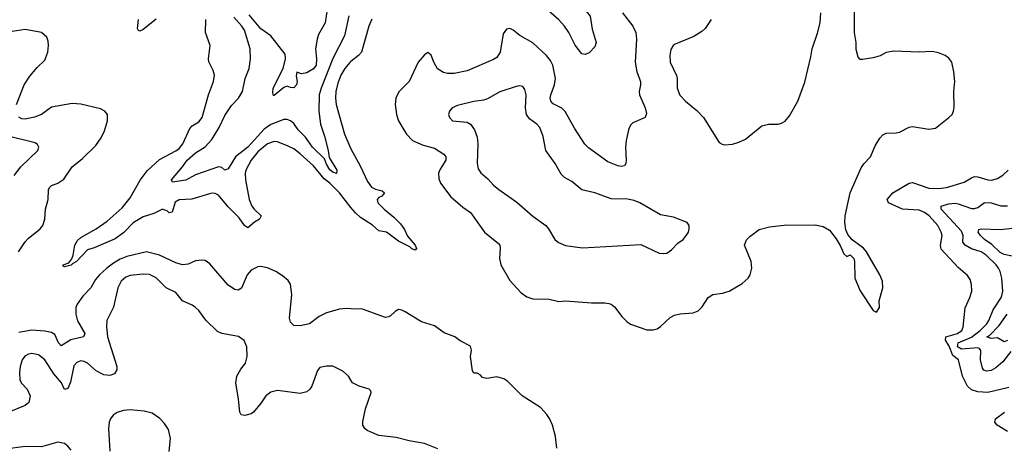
# Model space of a CAD drawing. Header units: inches. Extents: x 1173000 to 1307049, y 522583 to 678455.
# Tile 224 of 256: x 1227976 to 1233991, y 606995 to 609609. Entities that reach past the tile are written whole.
import ezdxf

# ---------------------------------------------------------------- set-up
doc = ezdxf.new("R2010")
doc.units = ezdxf.units.IN
doc.header["$MEASUREMENT"] = 0
doc.layers.add('B2620', color=7, linetype='Continuous')
doc.layers.add('B2630', color=7, linetype='Continuous')

msp = doc.modelspace()

# ---------------------------------------------------------------- linework, layer by layer
at = {"layer": 'B2620', "color": 5}
for points, elevation in [([(1229987.1, 609632.9), (1229960.5, 609510), (1229890, 609372), (1229817.6, 609190), (1229805.9, 609150), (1229802.7, 609050), (1229812.7, 608970), (1229837.5, 608897.5), (1229859.8, 608810), (1229865.7, 608765.7), (1229913.9, 608690), (1229910.7, 608669.3), (1229890, 608676.3), (1229870, 608690.7), (1229850, 608725.3), (1229838, 608758), (1229765.8, 608830), (1229722.7, 608890), (1229676.5, 608936.5), (1229650, 608974.6), (1229630, 608990.6), (1229610, 608998.6), (1229590, 608998.3), (1229510, 608967.9), (1229470, 608940.4), (1229370, 608829.9), (1229295.4, 608770), (1229250, 608696.3), (1229230, 608689.7), (1229210, 608706), (1229190, 608708.5), (1229050, 608659.8), (1228990, 608628.3), (1228910, 608616), (1228903.5, 608630), (1228970.8, 608709.2), (1228998.4, 608750), (1229050, 608795.7), (1229109.2, 608830.8), (1229150, 608876.8), (1229195.6, 608950), (1229230, 609023.1), (1229270, 609084.6), (1229312.3, 609130), (1229336.8, 609170), (1229352.7, 609250), (1229377.7, 609310), (1229385.3, 609370), (1229383.1, 609430), (1229350, 609543.6), (1229333.2, 609570), (1229284.3, 609624.3)], 860), ([(1229854.6, 609670), (1229842.3, 609590), (1229802.4, 609517.6), (1229792.9, 609490), (1229782.4, 609430), (1229790.2, 609369.8), (1229787.3, 609330), (1229770, 609307.3), (1229730, 609283.7), (1229698, 609278), (1229670, 609288.7), (1229664.7, 609264.7), (1229670.5, 609230.5), (1229667.3, 609210), (1229650, 609192.7), (1229630, 609194.5), (1229610, 609203), (1229590, 609193.7), (1229530, 609146), (1229526.3, 609146.3), (1229522, 609162), (1229524.5, 609190), (1229585.3, 609310), (1229599.5, 609370), (1229597.1, 609397.1), (1229509.8, 609509.8), (1229450, 609552.6), (1229378.9, 609638.9)], 840), ([(1230000, 608461.8), (1229930.3, 608550), (1229870, 608609.2), (1229835.8, 608635.8), (1229770, 608714.9), (1229690, 608788.2), (1229650, 608818.5), (1229615.9, 608835.9), (1229550, 608862), (1229530, 608864.3), (1229490, 608849.9), (1229430, 608800.8), (1229390.1, 608750), (1229357.9, 608690), (1229353.4, 608670), (1229354.6, 608630), (1229377.1, 608510), (1229394.4, 608470), (1229408.4, 608450), (1229451.8, 608410), (1229442, 608390), (1229410, 608371.9), (1229370, 608335.8), (1229350, 608350.8), (1229317.4, 608397.4), (1229250, 608465.5), (1229190, 608535.4), (1229170, 608546.8), (1229150, 608549), (1229134.7, 608545.3), (1229028.5, 608511.5), (1228950, 608507.8), (1228926.2, 608493.8), (1228907.1, 608432.9), (1228890, 608429), (1228878.7, 608438.7), (1228848.5, 608451.5), (1228794.9, 608425.1), (1228730, 608403), (1228670, 608367.6), (1228610, 608306.7), (1228559.5, 608270), (1228430, 608213.6), (1228390, 608202), (1228324, 608130), (1228300.8, 608119.2), (1228290, 608108.7), (1228250, 608099.3), (1228242.5, 608102.5), (1228242, 608110), (1228276.6, 608123.4), (1228293.7, 608146.3), (1228302.4, 608170), (1228312.7, 608230), (1228330, 608258.9), (1228350, 608277.1), (1228443.1, 608330), (1228510, 608376.5), (1228601.7, 608458.3), (1228650, 608520.5), (1228711.6, 608628.4), (1228754.4, 608685.6), (1228830, 608755.1), (1228930, 608806.7), (1228950, 608822), (1228971.9, 608850), (1229015.7, 608944.3), (1229030, 608959.5), (1229070, 608983.6), (1229089.8, 609010), (1229129.8, 609150), (1229160.3, 609230), (1229165.3, 609270), (1229158.7, 609298.7), (1229131.8, 609351.8), (1229128.7, 609370), (1229138.9, 609450), (1229111, 609530), (1229112.3, 609610)], 880), ([(1228810, 609611.9), (1228730, 609548.7), (1228710, 609538.7), (1228702.3, 609542.3), (1228695.1, 609555.1), (1228701.7, 609610)], 880), ([(1227957.4, 609090), (1228003, 609210), (1228037.4, 609262.6), (1228083.4, 609316.6), (1228130, 609361.6), (1228147.3, 609410), (1228152.6, 609450), (1228150, 609478), (1228141.6, 609501.6), (1228109, 609530), (1228010, 609547.7), (1227930, 609536)], 920), ([(1230000, 609353.5), (1229992.5, 609347.5), (1229961.6, 609310), (1229937.9, 609270), (1229919.8, 609220.2), (1229908.1, 609170), (1229905.1, 609130), (1229909, 609090), (1229960.1, 608910), (1229992.8, 608832.8), (1230000, 608819.4)], 880), ([(1227969, 608190), (1228010, 608251.4), (1228028.4, 608271.6), (1228101, 608330), (1228116.8, 608350), (1228130.6, 608389.4), (1228133.3, 608450), (1228149.8, 608510), (1228151.9, 608568.1), (1228157.2, 608582.8), (1228170, 608595.2), (1228210, 608610.2), (1228245.1, 608634.9), (1228296.9, 608710), (1228358.8, 608761.2), (1228441.1, 608838.9), (1228474.1, 608885.9), (1228494.3, 608930), (1228512.8, 608990), (1228511.6, 609030), (1228496, 609050), (1228470, 609063.6), (1228350, 609093.1), (1228297.1, 609097.1), (1228170, 609073.6), (1228110.1, 609029.9), (1228066.6, 609013.4), (1228010, 609001.6), (1227990, 609002.4), (1227970, 609013.3)], 920), ([(1227943.3, 608656.7), (1227982.6, 608710), (1228087, 608810), (1228092, 608830), (1228085.6, 608845.6), (1228070, 608856.3), (1227897.9, 608897.9)], 940), ([(1230000, 607842.6), (1229970, 607844.2), (1229930, 607839.7), (1229850, 607817.4), (1229805.7, 607794.3), (1229747.3, 607750), (1229690, 607737.8), (1229650, 607740.8), (1229630, 607759.7), (1229623.7, 607783.7), (1229638.1, 607930), (1229630, 607992.3), (1229615.2, 608015.2), (1229582.5, 608042.5), (1229540.5, 608070), (1229490, 608092.9), (1229450, 608100.6), (1229430, 608098.8), (1229390, 608078.6), (1229365.3, 608050), (1229331.8, 607968.2), (1229310, 607956), (1229290, 607958.8), (1229250, 607985.3), (1229137.6, 608117.6), (1229110, 608136.4), (1229090, 608139.8), (1229050, 608134.8), (1229006.1, 608113.9), (1228970, 608110.8), (1228930, 608123.7), (1228830, 608170.5), (1228750, 608189.3), (1228630, 608161.3), (1228590, 608144.6), (1228550, 608120.1), (1228509.2, 608090.8), (1228464.2, 608050), (1228439.5, 608020.5), (1228410.1, 607969.9), (1228361.8, 607918.2), (1228327.9, 607870), (1228319.8, 607850), (1228318.9, 607810), (1228330, 607769.1), (1228374.7, 607690), (1228366.7, 607670), (1228288.6, 607651.4), (1228230, 607616.4), (1228213.4, 607633.4), (1228190, 607684.8), (1228170, 607696.8), (1228130, 607704.5), (1228050.5, 607710.5), (1227970, 607697.7)], 920), ([(1230000, 607405.7), (1229985.2, 607430), (1229950, 607460.9), (1229890, 607491.8), (1229850, 607492), (1229810, 607483.7), (1229796, 607464), (1229761.3, 607370), (1229749.1, 607350.9), (1229730, 607333.6), (1229690, 607325.1), (1229550, 607342.6), (1229510, 607332.8), (1229480.4, 607310), (1229452.1, 607267.9), (1229404, 607210), (1229390, 607200.7), (1229352, 607190), (1229330, 607194), (1229320.9, 607210), (1229313.3, 607290), (1229296.4, 607390), (1229302.6, 607430), (1229327, 607473), (1229354.7, 607510), (1229366.3, 607550), (1229364.2, 607610), (1229348.1, 607648.1), (1229313.5, 607673.5), (1229210, 607691.1), (1229184.1, 607704.1), (1229113.1, 607773.1), (1229070.7, 607830.7), (1229049.8, 607849.8), (1229030, 607863.5), (1228970, 607890.9), (1228930, 607941), (1228870, 607969.8), (1228810, 608030.8), (1228770, 608050.6), (1228730, 608054.1), (1228650, 608045.3), (1228624.8, 608035.2), (1228596.9, 608010), (1228576.5, 607970), (1228548.4, 607851.6), (1228509, 607771), (1228505.8, 607734.2), (1228512.1, 607670), (1228568.7, 607490), (1228570.3, 607469.7), (1228554.8, 607445.2), (1228525.9, 607434.1), (1228490, 607438), (1228443.7, 607463.7), (1228390, 607509.7), (1228370, 607519.8), (1228350, 607523.1), (1228339.9, 607520.1), (1228326.1, 607513.9), (1228306.9, 607493.1), (1228286.3, 607393.7), (1228270, 607354), (1228250, 607349.3), (1228232, 607390), (1228184.1, 607444.1), (1228129.8, 607530), (1228090, 607560.3), (1228050, 607567.9), (1228030, 607564.2), (1228007.8, 607552.2), (1227990.2, 607529.8), (1227978.9, 607490), (1227974.8, 607450), (1227977.5, 607410), (1227985.4, 607390), (1228021.5, 607350), (1228040.9, 607310), (1228032, 607270), (1228010.5, 607250), (1227910, 607211.1)], 940), ([(1228889.5, 606970), (1228898, 607050), (1228884.8, 607104.8), (1228861.5, 607141.5), (1228831.9, 607171.9), (1228784.5, 607204.5), (1228736.9, 607216.9), (1228650, 607224), (1228610, 607220.5), (1228571.6, 607208.4), (1228547.4, 607192.6), (1228530.4, 607170), (1228523.1, 607150), (1228518.9, 607110), (1228527.6, 606972.4)], 960), ([(1228290, 606978), (1228270, 607002.7), (1228250, 607018), (1228210, 607026), (1228110, 606998), (1228010, 606999.8), (1227890, 606983.5), (1227830, 607004.2), (1227770, 607039.8), (1227662.7, 607090), (1227630, 607102.3), (1227590, 607106), (1227550, 607096.4), (1227504.7, 607075.3), (1227482.6, 607057.4), (1227465.4, 607034.6), (1227451.5, 606990)], 960)]:
    msp.add_lwpolyline(points, dxfattribs=dict(at, elevation=elevation))
at = {"layer": 'B2630', "color": 5}
for points, elevation in [([(1231253.4, 610000), (1231255.8, 609970), (1231270.9, 609910), (1231301.6, 609830), (1231331.9, 609770), (1231359.2, 609730), (1231383.8, 609703.8), (1231439.6, 609659.6), (1231461.2, 609630), (1231474.2, 609550), (1231497.8, 609470), (1231490, 609443.5), (1231454.8, 609405.2), (1231430, 609395.7), (1231410, 609399.9), (1231370, 609453.6), (1231330.7, 609530), (1231303.5, 609570), (1231270, 609607.2), (1231203.8, 609663.8), (1231141.7, 609730), (1230996.5, 609870), (1230915.1, 610000)], 880), ([(1231658.2, 609650), (1231722, 609570), (1231739.7, 609530), (1231743.8, 609490), (1231736.3, 609350), (1231746.2, 609290), (1231767.7, 609230), (1231768.4, 609210), (1231759.6, 609170), (1231761.5, 609150), (1231797.7, 609070), (1231805.1, 609034.9), (1231796.3, 609010), (1231722.7, 608977.3), (1231710, 608966.6), (1231697.1, 608942.9), (1231680.1, 608870), (1231677.4, 608830), (1231681.8, 608750), (1231679.5, 608730), (1231670, 608716.2), (1231650, 608712.4), (1231630, 608715.1), (1231570, 608739.8), (1231450, 608825.5), (1231427.9, 608847.9), (1231365.2, 608945.2), (1231307.7, 609047.7), (1231287.7, 609067.7), (1231235.1, 609095.1), (1231221.1, 609110), (1231217.2, 609130), (1231219.9, 609150), (1231242.5, 609210), (1231249.1, 609250), (1231233.4, 609330), (1231219.6, 609359.6), (1231193.8, 609390), (1231110, 609467.7), (1231031.1, 609511.1), (1230990, 609544.2), (1230970, 609554.7), (1230949.1, 609550.9), (1230930, 609521.2), (1230911.1, 609410), (1230890, 609377.3), (1230870, 609364.4), (1230710, 609296.2), (1230630, 609279.4), (1230590, 609279.4), (1230565.3, 609285.3), (1230529.2, 609309.2), (1230506, 609350), (1230490, 609392), (1230470, 609407.3), (1230450, 609394.7), (1230410.3, 609350), (1230354.4, 609230), (1230293.2, 609166.8), (1230273.7, 609130), (1230270.3, 609090), (1230278.3, 609030), (1230290, 608990.7), (1230310, 608954.9), (1230339.5, 608910), (1230376.3, 608870), (1230441.7, 608841.7), (1230510, 608823.2), (1230567.4, 608787.4), (1230579.5, 608770), (1230579.5, 608750), (1230544, 608696), (1230535.5, 608670), (1230537.6, 608637.6), (1230546.9, 608610), (1230610, 608526.3), (1230683.4, 608463.4), (1230730, 608430.3), (1230814.9, 608310), (1230900.9, 608240.9), (1230908.4, 608230), (1230911.8, 608211.8), (1230907, 608150), (1230914.4, 608110), (1230970, 608015.5), (1231040.2, 607940.2), (1231074.9, 607914.9), (1231110, 607902.6), (1231210, 607900.3), (1231270, 607887), (1231310, 607890.3), (1231470, 607877.4), (1231550, 607878.9), (1231575.2, 607875.2), (1231590.2, 607870.2), (1231610, 607853), (1231655.2, 607795.2), (1231684.4, 607764.4), (1231707.8, 607747.8), (1231807.2, 607712.8), (1231846.2, 607713.8), (1231870, 607720.4), (1231890, 607732.7), (1231950, 607788.2), (1231976.6, 607803.4), (1232010, 607812), (1232090, 607817.6), (1232121.2, 607830), (1232145.6, 607854.4), (1232182.9, 607910), (1232210, 607928.8), (1232270, 607937.4), (1232310, 607948.9), (1232390, 607995.5), (1232426, 608030), (1232439.3, 608050), (1232449.6, 608090), (1232444.7, 608130), (1232404.6, 608230), (1232416.4, 608263.6), (1232436.2, 608283.8), (1232494.3, 608325.7), (1232556.6, 608343.4), (1232646.3, 608353.7), (1232835.4, 608355.4), (1232883.9, 608343.9), (1232922.4, 608322.4), (1232964.9, 608270), (1232988.7, 608228.7), (1233010, 608178), (1233030, 608162), (1233050, 608172), (1233071.3, 608150), (1233076, 608130), (1233078.8, 608030), (1233110, 607951.3), (1233190, 607831.3), (1233210, 607822), (1233228.7, 607850), (1233226, 607890), (1233249.3, 607970), (1233247, 608010), (1233230, 608049), (1233149.3, 608190), (1233130, 608212), (1233062.4, 608262.4), (1233035.3, 608295.3), (1233023.5, 608323.5), (1233016.5, 608370), (1233019.1, 608410), (1233049.1, 608550), (1233116.3, 608703.7), (1233132.7, 608727.3), (1233174.5, 608770), (1233201.5, 608838.5), (1233230, 608885.3), (1233250, 608905.2), (1233270, 608914.2), (1233330, 608916.5), (1233350, 608922), (1233410, 608952.7), (1233430, 608954.9), (1233530, 608939.5), (1233570, 608945.3), (1233652, 609010), (1233671.6, 609030), (1233681.6, 609050), (1233685.8, 609074.2), (1233683, 609170), (1233688.2, 609230), (1233682.6, 609290), (1233669.6, 609350), (1233652.9, 609372.9), (1233630, 609389.6), (1233590, 609406.3), (1233550, 609414), (1233470, 609410.9), (1233317, 609417), (1233270, 609407.3), (1233232.3, 609387.7), (1233190, 609375.3), (1233124.9, 609364.9), (1233110, 609365.6), (1233099.2, 609379.2), (1233087, 609427), (1233086.4, 609470), (1233076.8, 609530), (1233075.2, 609664.8)], 920), ([(1232200.4, 609610), (1232164.4, 609555.6), (1232143.9, 609536.1), (1232095.1, 609504.9), (1231981.2, 609458.8), (1231968, 609450), (1231953.8, 609426.2), (1231948.7, 609390), (1231950.4, 609350), (1231988.3, 609268.3), (1231993.1, 609250), (1231992.2, 609190), (1232008.2, 609148.2), (1232043.1, 609110), (1232113.4, 609053.4), (1232153.4, 609010), (1232250, 608858), (1232267.5, 608847.5), (1232284.5, 608844.5), (1232330, 608848), (1232370, 608860.4), (1232410, 608879.3), (1232510, 608960.5), (1232549.6, 608970.4), (1232610, 608970.4), (1232630, 608975.5), (1232651.5, 608988.5), (1232679.4, 609020.6), (1232729.6, 609110), (1232772.2, 609227.8), (1232810, 609382), (1232816.9, 609430), (1232850, 609526), (1232865.7, 609590), (1232870.9, 609650)], 940), ([(1230127.8, 609612.2), (1230108.3, 609570), (1230065, 609410), (1230046.4, 609390), (1230000, 609353.5)], 880), ([(1230000, 608819.4), (1230055.8, 608715.8), (1230100.3, 608620.3), (1230125.2, 608585.2), (1230150, 608572.5), (1230190, 608562.3), (1230204.2, 608550), (1230188.2, 608530), (1230170, 608521.4), (1230159.2, 608510), (1230163.9, 608490), (1230202.2, 608450), (1230262, 608402), (1230301.6, 608361.6), (1230326.9, 608326.9), (1230345.6, 608285.6), (1230391.5, 608230), (1230400.2, 608210), (1230396, 608204), (1230390, 608200.8), (1230370, 608209.9), (1230359.8, 608219.8), (1230290, 608255.2), (1230217.2, 608310), (1230170, 608318.8), (1230132.1, 608352.1), (1230058.9, 608398.9), (1230027.3, 608427.3), (1230000, 608461.8)], 880), ([(1234019, 607361), (1233890, 607330.7), (1233830, 607334), (1233790, 607346.4), (1233767.2, 607370), (1233735, 607430), (1233711.8, 607530), (1233675.8, 607555.8), (1233653.4, 607613.4), (1233631, 607650), (1233633.6, 607670), (1233706, 607690), (1233731.7, 607710), (1233739.3, 607730), (1233752.9, 607847.1), (1233781.2, 607910), (1233792.8, 607950), (1233790.8, 607990), (1233781.6, 608021.6), (1233765.3, 608045.3), (1233710, 608094.6), (1233605.6, 608205.6), (1233600.9, 608230), (1233610.6, 608290), (1233606.1, 608310), (1233584.9, 608350), (1233532.8, 608410), (1233503.5, 608430), (1233470, 608443.7), (1233370, 608450.5), (1233284.5, 608490), (1233275.1, 608510), (1233311.1, 608550), (1233410, 608610.2), (1233430, 608613.2), (1233530, 608579.3), (1233590, 608576.6), (1233637.7, 608582.3), (1233745, 608615), (1233790, 608642.3), (1233810, 608649.4), (1233830, 608648.6), (1233890, 608629.4), (1233911.9, 608628.1), (1233950, 608638.5), (1233981.9, 608658.1), (1234015.5, 608690)], 880), ([(1234030, 607580.2), (1233981.9, 607518.1), (1233939.1, 607480.9), (1233910, 607465), (1233881.7, 607461.7), (1233866.9, 607466.9), (1233858.5, 607478.5), (1233845.3, 607530), (1233847.8, 607587.8), (1233838.9, 607598.9), (1233830, 607603.4), (1233730, 607595.2), (1233705, 607610), (1233710, 607633.5), (1233791, 607669), (1233843.6, 607710), (1233884.3, 607750), (1233896.9, 607770), (1233923.9, 607836.1), (1233973.5, 607913.5), (1233981.2, 607950), (1233976.8, 608030), (1233966, 608070), (1233955.8, 608090), (1233941.6, 608110), (1233881.1, 608170), (1233850, 608190.5), (1233790, 608208.2), (1233751.5, 608231.5), (1233738.5, 608250), (1233739.7, 608290), (1233730, 608316.2), (1233605.7, 608450), (1233606, 608470), (1233650, 608483.6), (1233690, 608487.3), (1233710, 608484.1), (1233790, 608455), (1233810, 608453.8), (1233830, 608461.8), (1233870, 608491.8), (1233910, 608488.7), (1233970, 608470.2), (1234010, 608471.9)], 860), ([(1234050, 608161.9), (1233990, 608173.9), (1233965, 608185), (1233914.1, 608234.1), (1233870, 608264.9), (1233844.7, 608290), (1233830.9, 608310), (1233834.5, 608325.5), (1233849.9, 608330.1), (1233965.5, 608325.5), (1234098.3, 608341.7)], 840), ([(1231257.4, 606990), (1231250, 607062), (1231231.3, 607130), (1231212.1, 607172.1), (1231196.6, 607196.6), (1231158, 607238), (1231046, 607310), (1230957.4, 607397.4), (1230934.5, 607414.5), (1230890, 607425.6), (1230830, 607415.1), (1230802.5, 607422.5), (1230790, 607438), (1230770, 607448), (1230750, 607448), (1230743.1, 607463.1), (1230729.5, 607550), (1230736, 607590), (1230730, 607613.2), (1230667, 607647), (1230635.3, 607670), (1230570, 607694.5), (1230510, 607736.9), (1230430, 607762.4), (1230330, 607823.6), (1230310, 607834), (1230290, 607838), (1230270, 607826), (1230241.3, 607798.7), (1230230, 607792), (1230210, 607789.6), (1230070, 607838.9), (1230000, 607842.6)], 920), ([(1234010, 607648.1), (1233990, 607639.4), (1233950, 607663.9), (1233910, 607661.1), (1233884.6, 607670), (1233900.5, 607679.5), (1233959.7, 607740.3), (1234007.6, 607810)], 840), ([(1230530, 606985.6), (1230450, 607019.6), (1230354.5, 607034.5), (1230275.5, 607055.5), (1230170, 607067.8), (1230098.9, 607098.9), (1230085.2, 607110), (1230073.2, 607130), (1230072.9, 607152.9), (1230089.6, 607230), (1230123.7, 607330), (1230120.2, 607340.2), (1230111.3, 607351.3), (1230049.6, 607369.6), (1230010, 607389.3), (1230000, 607405.7)], 940), ([(1234010, 607091.7), (1233948.3, 607130), (1233932.8, 607150), (1233936.3, 607170), (1233993.3, 607210)], 880)]:
    msp.add_lwpolyline(points, dxfattribs=dict(at, elevation=elevation))
at = {"layer": 'B2630', "color": 5, "elevation": 940}
msp.add_lwpolyline([(1231030, 609205.1), (1231010, 609200.5), (1230910, 609167.1), (1230834.7, 609125.3), (1230810, 609116.8), (1230750, 609108.3), (1230650, 609084.5), (1230618.8, 609070), (1230602, 609050), (1230596.3, 609030), (1230602, 609010), (1230621, 608990), (1230710, 608982), (1230730.2, 608970.2), (1230755.4, 608935.4), (1230770.2, 608890.2), (1230775.6, 608850), (1230770.3, 608730), (1230777.7, 608697.7), (1230793.6, 608673.6), (1230836.7, 608636.7), (1230870, 608597.6), (1230902.4, 608570), (1231012.8, 608492.8), (1231110, 608408.8), (1231190.2, 608350.2), (1231207.2, 608330), (1231245.1, 608265.1), (1231267.5, 608247.5), (1231310, 608228.5), (1231413.5, 608213.5), (1231770, 608234), (1231882.5, 608182.5), (1231910, 608178.8), (1231930, 608182.8), (1231957.5, 608202.5), (1231996.5, 608243.5), (1232030, 608266), (1232050, 608291.3), (1232061.2, 608310), (1232066, 608330), (1232065.2, 608350), (1232054, 608370), (1231970, 608400.9), (1231890, 608415.6), (1231764.5, 608490), (1231730, 608504), (1231690, 608510.9), (1231590, 608514.5), (1231490, 608549.7), (1231410, 608568.3), (1231350, 608619.6), (1231304.1, 608644.1), (1231283.8, 608663.8), (1231246.9, 608730), (1231190, 608809.6), (1231174.1, 608894.1), (1231152.6, 608950), (1231136.3, 608970), (1231090, 609002.7), (1231072.5, 609030), (1231067, 609070), (1231069.7, 609150), (1231061.7, 609181.7), (1231050, 609199.5)], close=True, dxfattribs=at)

doc.saveas('drawing.dxf')
